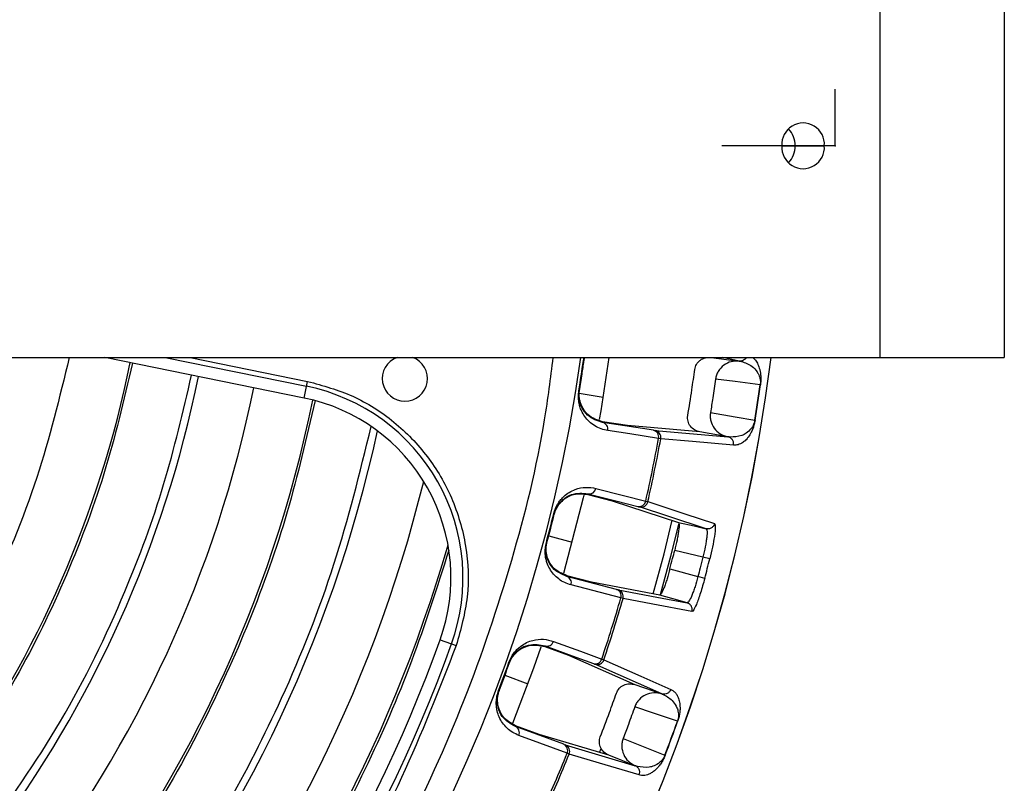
# Model space of a CAD drawing. Header units: millimetres. Extents: x -266 to 52, y 0 to 423.
# Tile 19 of 25: x -18 to 52, y 256 to 310. Entities that reach past the tile are written whole.
import ezdxf

# ---------------------------------------------------------------- set-up
doc = ezdxf.new("R2010")
doc.units = ezdxf.units.MM
doc.header["$PDSIZE"] = -1

msp = doc.modelspace()

# ---------------------------------------------------------------- linework, layer by layer
at = {"color": 7, "linetype": 'Continuous', "lineweight": 25}
for p, q in [((43.229, 286.029), (43.229, 316.029)), ((52.029, 316.029), (52.029, 286.029)), ((36.262, 301.029), (39.267, 301.029)), ((-70.471, 286.029), (52.029, 286.029)), ((2.391, 283.153), (-11.744, 286.029)), ((-7.462, 286.029), (2.562, 283.99)), ((-5.689, 286.029), (2.632, 284.336)), ((22.184, 285.784), (22.24, 286.029)), ((22.184, 285.784), (22.226, 285.778)), ((31.257, 286.029), (33.239, 285.775)), ((33.239, 285.775), (32.069, 286.029)), ((33.239, 285.775), (33.25, 285.773)), ((2.391, 283.153), (2.632, 284.336)), ((21.864, 283.674), (21.906, 283.667)), ((21.892, 283.5), (23.579, 283.225)), ((34.737, 284.087), (34.722, 284.089)), ((25.32, 281.197), (23.55, 281.47)), ((30.446, 280.751), (25.32, 281.197)), ((27.269, 280.853), (32.425, 280.405)), ((32.425, 280.405), (30.446, 280.751)), ((27.672, 280.271), (27.516, 280.295)), ((32.436, 280.403), (32.425, 280.405)), ((22.51, 276.364), (22.5, 276.321)), ((22.5, 276.321), (24.235, 275.88)), ((24.235, 275.88), (28.934, 274.345)), ((26.609, 275.85), (26.762, 275.811)), ((20.085, 274.954), (20.126, 274.944)), ((30.891, 273.889), (30.937, 273.816)), ((19.727, 273.378), (21.393, 272.94)), ((19.562, 272.921), (19.603, 272.91)), ((30.666, 271.888), (28.659, 272.356)), ((31.149, 271.766), (30.666, 271.888)), ((28.325, 271.058), (30.309, 270.499)), ((22.75, 270.107), (21.017, 270.558)), ((30.79, 270.373), (30.309, 270.499)), ((27.606, 269.183), (22.75, 270.107)), ((24.996, 268.948), (24.844, 268.987)), ((12.035, 266.022), (13.171, 265.614)), ((19.466, 265.582), (19.452, 265.541)), ((19.452, 265.541), (21.134, 264.927)), ((21.134, 264.927), (25.838, 262.843)), ((23.493, 264.657), (23.64, 264.602)), ((16.911, 264.425), (16.951, 264.411)), ((27.739, 262.191), (23.006, 264.287)), ((16.622, 263.503), (18.239, 262.909)), ((25.829, 262.846), (27.739, 262.191)), ((16.174, 262.423), (16.213, 262.408)), ((27.739, 262.191), (27.749, 262.187)), ((19.06, 259.301), (17.381, 259.925)), ((28.866, 260.237), (28.852, 260.242)), ((23.991, 257.833), (19.06, 259.301)), ((20.9, 258.572), (25.86, 257.095)), ((23.34, 258.026), (23.456, 258.323)), ((21.177, 257.92), (21.029, 257.975)), ((25.86, 257.095), (23.991, 257.833)), ((25.87, 257.091), (25.86, 257.095))]:
    msp.add_line(p, q, dxfattribs=at)
at = {"color": 7, "linetype": 'Continuous'}
for q in [(40.029, 305.042), (32.003, 301.029)]:
    msp.add_line((40.029, 301.029), q, dxfattribs=at)
at = {"color": 7, "linetype": 'Continuous', "lineweight": 25, "flags": 128}
for points in [[(22.218, 285.726), (22.222, 285.755), (22.226, 285.778)], [(24, 286.029), (23.415, 282.249), (23.305, 281.622)], [(34.722, 284.089), (32.949, 284.317), (31.557, 284.497)], [(21.906, 283.667), (21.91, 283.696), (21.914, 283.719)], [(31.197, 282.124), (32.958, 281.817), (34.341, 281.575)], [(23.55, 281.47), (23.546, 281.446), (23.543, 281.427)], [(27.152, 280.87), (25.131, 281.182), (23.543, 281.427)], [(27.516, 280.295), (25.481, 280.609), (23.908, 280.851)], [(30.446, 280.751), (30.441, 280.752), (30.437, 280.753)], [(32.833, 279.825), (29.915, 280.077), (27.672, 280.271)], [(23.071, 276.751), (25.038, 276.25), (26.609, 275.85)], [(22.212, 276.265), (22.17, 276.083), (20.785, 270.721)], [(22.51, 276.364), (24.492, 275.86), (26.049, 275.463)], [(26.762, 275.811), (29.385, 274.953), (31.489, 274.265)], [(30.891, 273.889), (28.243, 274.753), (26.163, 275.433)], [(27.135, 269.267), (27.902, 272.122), (28.484, 274.509)], [(28.931, 274.224), (28.37, 271.935), (27.639, 269.21)], [(28.934, 274.345), (30.03, 274.09), (30.891, 273.889)], [(21.017, 270.558), (21.01, 270.534), (21.005, 270.516)], [(24.539, 269.596), (22.56, 270.111), (21.005, 270.516)], [(24.844, 268.987), (22.85, 269.505), (21.31, 269.906)], [(24.654, 269.568), (27.39, 269.047), (29.54, 268.638)], [(29.883, 268.02), (27.121, 268.544), (24.996, 268.948)], [(29.54, 268.638), (28.457, 268.943), (27.606, 269.183)], [(29.615, 268.68), (29.54, 268.638), (29.54, 268.638), (29.54, 268.638)], [(19.158, 265.509), (18.639, 264.015), (17.162, 260.097)], [(19.466, 265.582), (21.387, 264.88), (22.896, 264.329)], [(20.063, 265.911), (21.97, 265.213), (23.493, 264.657)], [(23.64, 264.602), (26.267, 263.437), (28.376, 262.502)], [(28.852, 260.242), (27.161, 260.822), (25.833, 261.278)], [(17.381, 259.925), (17.373, 259.902), (17.366, 259.884)], [(20.788, 258.612), (18.872, 259.324), (17.366, 259.884)], [(21.029, 257.975), (19.099, 258.692), (17.607, 259.247)], [(25.003, 259.026), (26.666, 258.371), (27.972, 257.855)], [(26.143, 256.444), (23.336, 257.279), (21.177, 257.92)], [(23.991, 257.833), (23.986, 257.835), (23.982, 257.836)]]:
    msp.add_lwpolyline(points, dxfattribs=at)
at = {"color": 7, "linetype": 'Continuous', "lineweight": 25}
for centre, radius, start, end in [((37.765, 301.143), 1.507, 355.68349, 184.31651), ((35.492, 301.051), 1.709, 359.28159, 43.49997), ((37.765, 300.916), 1.507, 175.68349, 4.31651), ((35.492, 301.008), 1.709, 316.50003, 0.71841), ((-85.471, 301.029), 121.894, 187.06858, 352.93142), ((-85.471, 301.029), 121.889, 187.06888, 352.93112), ((-85.471, 301.029), 108.524, 187.94474, 352.05526), ((-85.471, 301.029), 77.077, 324.41683, 348.5), ((9.529, 284.529), 1.6, 110.36413, 69.63587), ((-85.471, 301.029), 108.729, 350.81526, 351.93958), ((-85.471, 301.029), 82.015, 323.06051, 348.5), ((-85.471, 301.029), 86.015, 322.08332, 348.5), ((-0.2, 270.414), 13.854, 340.25028, 78.5), ((-85.471, 301.029), 121.381, 350.77713, 351.97771), ((-85.471, 301.029), 121.395, 350.77713, 351.97771), ((-85.471, 301.029), 90.292, 320.91453, 348.49033), ((-0.2, 270.414), 13, 340.25028, 78.5), ((23.436, 280.956), 0.483, 347.46163, 77.20095), ((-85.471, 301.029), 95.229, 320.16133, 347.7489), ((27.045, 280.399), 0.483, 347.50751, 77.20381), ((27.181, 280.362), 0.499, 349.52357, 79.87366), ((-85.471, 301.029), 114.874, 347.33851, 349.60114), ((-85.471, 301.029), 115.031, 347.33606, 349.6036), ((-85.471, 301.029), 99.229, 319.44341, 346.12821), ((22.596, 276.839), 0.483, 259.74696, 349.479), ((26.135, 275.938), 0.483, 259.74411, 349.43336), ((26.275, 275.919), 0.499, 257.07469, 347.41614), ((-85.471, 301.029), 108.729, 345.01783, 346.1241), ((-85.471, 301.029), 108.771, 345.01783, 346.1241), ((-85.471, 301.029), 102.054, 318.77478, 343.91416), ((-85.471, 301.029), 120.235, 345.22804, 345.9139), ((20.851, 270.058), 0.483, 341.66294, 71.39498), ((24.385, 269.139), 0.483, 341.70857, 71.39782), ((24.517, 269.088), 0.499, 343.72578, 74.06724), ((-85.471, 301.029), 114.874, 341.5408, 343.80343), ((-85.471, 301.029), 115.031, 341.53834, 343.80588), ((-85.471, 301.029), 103.6, 289.74972, 340.25028), ((-85.471, 301.029), 104.454, 289.74972, 340.25028), ((19.6, 266.046), 0.483, 253.94099, 343.68031), ((23.029, 264.793), 0.483, 253.93813, 343.63443), ((23.167, 264.76), 0.499, 251.26828, 341.61834), ((-85.471, 301.029), 108.729, 339.20235, 340.32668), ((-85.471, 301.029), 108.771, 339.20235, 340.32668), ((17.166, 259.444), 0.483, 335.84873, 65.58804), ((-85.471, 301.029), 121.381, 339.16423, 340.3648), ((-85.471, 301.029), 121.395, 339.16423, 340.3648), ((20.589, 258.172), 0.483, 335.8946, 65.5909), ((20.715, 258.108), 0.499, 337.91067, 68.26076), ((-85.471, 301.029), 114.874, 335.72561, 337.98823), ((-85.471, 301.029), 115.031, 335.72315, 337.99069)]:
    msp.add_arc(centre, radius, start, end, dxfattribs=at)
for points, knots in [([(-85.471, 194.337), (-82.271, 194.421), (-75.764, 194.59), (-65.932, 195.992), (-55.985, 198.315), (-46.066, 201.693), (-36.335, 206.121), (-26.954, 211.594), (-18.089, 218.064), (-9.894, 225.452), (-2.506, 233.647), (3.965, 242.512), (9.435, 251.893), (13.876, 261.623), (17.205, 271.548), (19.257, 279.701), (19.862, 284.555), (20.046, 286.029)], [0, 0, 0, 0, 0.062943, 0.128004, 0.194999, 0.263694, 0.333813, 0.405038, 0.477022, 0.549391, 0.621759, 0.693743, 0.764969, 0.835088, 0.903783, 0.970777, 1, 1, 1, 1]), ([(-14.264, 286.029), (-14.962, 283.175), (-16.397, 277.303), (-19.923, 268.813), (-23.15, 263.504), (-24.763, 260.85)], [0, 0, 0, 0, 0.321094, 0.660547, 1, 1, 1, 1]), ([(-9.782, 285.63), (-10.4, 282.997), (-11.641, 277.717), (-14.56, 270.102), (-18.159, 262.784), (-21.187, 258.284), (-22.697, 256.041)], [0, 0, 0, 0, 0.24931, 0.5, 0.75069, 1, 1, 1, 1]), ([(21.906, 283.667), (21.968, 284.061), (22.08, 284.764), (22.181, 285.468), (22.226, 285.778)], [0, 0, 0, 0, 0.56, 1, 1, 1, 1]), ([(22.218, 285.726), (22.227, 285.781), (22.244, 285.886), (22.273, 285.983), (22.286, 286.029)], [0, 0, 0, 0, 0.522944, 1, 1, 1, 1]), ([(22.226, 285.778), (22.235, 285.838), (22.249, 285.926), (22.273, 286.004), (22.28, 286.029)], [0, 0, 0, 0, 0.681587, 1, 1, 1, 1]), ([(30.084, 285.18), (30.115, 285.303), (30.164, 285.495), (30.325, 285.709), (30.526, 285.889), (30.838, 286.04), (31.104, 286.035), (31.237, 286.032)], [0, 0, 0, 0, 0.238252, 0.369358, 0.500716, 0.750235, 1, 1, 1, 1]), ([(33.25, 285.773), (33.053, 285.773), (32.661, 285.772), (32.121, 285.503), (31.786, 285.138), (31.614, 284.784), (31.576, 284.593), (31.557, 284.497)], [0, 0, 0, 0, 0.250365, 0.49979, 0.749195, 0.874833, 1, 1, 1, 1]), ([(33.743, 286.029), (33.743, 286.029), (33.722, 285.966), (33.625, 285.876), (33.49, 285.8), (33.363, 285.769), (33.289, 285.771), (33.25, 285.773)], [0, 0, 0, 0, 0.001527, 0.338855, 0.623989, 0.800788, 1, 1, 1, 1]), ([(33.25, 285.773), (33.252, 285.773), (33.255, 285.772), (33.259, 285.772), (33.26, 285.771)], [0, 0, 0, 0, 0.499999, 1, 1, 1, 1]), ([(33.26, 285.771), (33.269, 285.769), (33.293, 285.764), (33.36, 285.752), (33.404, 285.744)], [0, 0, 0, 0, 0.354009, 1, 1, 1, 1]), ([(33.404, 285.744), (33.659, 285.658), (34.04, 285.529), (34.449, 285.121), (34.633, 284.796), (34.708, 284.55), (34.733, 284.37), (34.735, 284.244), (34.731, 284.159), (34.725, 284.112), (34.722, 284.089)], [0, 0, 0, 0, 0.506374, 0.758088, 0.883, 0.944303, 0.973771, 0.987488, 0.993875, 1, 1, 1, 1]), ([(34.184, 286.029), (34.189, 286.026), (34.259, 285.982), (34.357, 285.868), (34.476, 285.699), (34.56, 285.542), (34.629, 285.372), (34.687, 285.188), (34.727, 285.002), (34.752, 284.82), (34.766, 284.641), (34.769, 284.457), (34.756, 284.241), (34.743, 284.136), (34.737, 284.087)], [0, 0, 0, 0, 0.021692, 0.262448, 0.396742, 0.519341, 0.630367, 0.722269, 0.814525, 0.864811, 0.907024, 0.962616, 0.982721, 1, 1, 1, 1]), ([(29.588, 281.908), (29.687, 282.518), (29.863, 283.607), (30.016, 284.699), (30.084, 285.18)], [0, 0, 0, 0, 0.559999, 1, 1, 1, 1]), ([(-20.529, 251.763), (-18.569, 254.548), (-14.64, 260.133), (-10.473, 268.714), (-7.415, 276.955), (-6.199, 282.175), (-5.593, 284.778)], [0, 0, 0, 0, 0.279296, 0.560147, 0.780681, 1, 1, 1, 1]), ([(2.632, 284.336), (3.721, 284.035), (5.92, 283.427), (8.829, 281.552), (11.222, 279.092), (12.984, 276.083), (13.97, 272.683), (14.133, 269.059), (13.49, 266.755), (13.171, 265.614)], [0, 0, 0, 0, 0.138778, 0.280414, 0.420995, 0.559358, 0.706173, 0.854495, 1, 1, 1, 1]), ([(31.557, 284.497), (31.493, 284.053), (31.379, 283.262), (31.252, 282.472), (31.197, 282.124)], [0, 0, 0, 0, 0.559999, 1, 1, 1, 1]), ([(23.908, 280.851), (23.752, 280.884), (23.438, 280.951), (22.997, 281.165), (22.608, 281.458), (22.291, 281.814), (22.076, 282.177), (21.94, 282.525), (21.86, 282.854), (21.816, 283.234), (21.849, 283.533), (21.864, 283.674)], [0, 0, 0, 0, 0.1672206, 0.3357284, 0.4983192, 0.6321139, 0.7482769, 0.8152709, 0.874092, 0.9408708, 1, 1, 1, 1]), ([(23.543, 281.427), (23.178, 281.536), (22.633, 281.697), (22.109, 282.357), (21.918, 282.887), (21.877, 283.253), (21.881, 283.487), (21.898, 283.608), (21.906, 283.667)], [0, 0, 0, 0, 0.513824, 0.766382, 0.887902, 0.945467, 0.973036, 1, 1, 1, 1]), ([(23.55, 281.47), (23.185, 281.581), (22.636, 281.748), (22.112, 282.417), (21.922, 282.956), (21.884, 283.321), (21.891, 283.552), (21.906, 283.664), (21.914, 283.719)], [0, 0, 0, 0, 0.497301, 0.747796, 0.873525, 0.940465, 0.970628, 1, 1, 1, 1]), ([(3.163, 282.972), (2.552, 280.329), (1.328, 275.029), (-1.408, 267.314), (-5, 259.415), (-9.553, 251.456), (-13.456, 246.363), (-15.401, 243.826)], [0, 0, 0, 0, 0.185963, 0.372892, 0.560277, 0.780846, 1, 1, 1, 1]), ([(31.197, 282.124), (31.187, 282.027), (31.167, 281.833), (31.226, 281.447), (31.434, 281), (31.866, 280.583), (32.239, 280.465), (32.425, 280.405)], [0, 0, 0, 0, 0.125465, 0.251186, 0.500358, 0.750057, 1, 1, 1, 1]), ([(30.437, 280.753), (30.308, 280.79), (30.052, 280.864), (29.753, 281.143), (29.608, 281.447), (29.567, 281.71), (29.581, 281.842), (29.588, 281.908)], [0, 0, 0, 0, 0.25034, 0.499759, 0.749142, 0.874835, 1, 1, 1, 1]), ([(34.341, 281.575), (34.337, 281.552), (34.328, 281.506), (34.308, 281.423), (34.22, 281.16), (33.895, 280.735), (33.332, 280.409), (32.861, 280.394), (32.591, 280.386)], [0, 0, 0, 0, 0.006129, 0.01252, 0.026246, 0.116739, 0.493304, 1, 1, 1, 1]), ([(34.355, 281.573), (34.347, 281.524), (34.328, 281.42), (34.294, 281.279), (34.255, 281.145), (34.208, 281.007), (34.153, 280.869), (34.075, 280.702), (33.982, 280.537), (33.849, 280.345), (33.687, 280.16), (33.442, 279.959), (33.15, 279.82), (32.939, 279.823), (32.833, 279.825)], [0, 0, 0, 0, 0.011715, 0.02535, 0.042264, 0.063186, 0.091791, 0.125922, 0.188493, 0.250824, 0.366653, 0.500345, 0.750124, 1, 1, 1, 1]), ([(34.355, 281.573), (34.353, 281.573), (34.35, 281.573), (34.344, 281.574), (34.341, 281.575)], [0, 0, 0, 0, 0.559968, 1, 1, 1, 1]), ([(-12.969, 240.061), (-11.184, 242.301), (-7.604, 246.792), (-3.026, 254.123), (1.136, 262.286), (4.71, 271.286), (6.336, 277.862), (7.147, 281.139)], [0, 0, 0, 0, 0.185951, 0.372884, 0.560282, 0.78086, 1, 1, 1, 1]), ([(27.152, 280.87), (27.183, 280.865), (27.239, 280.856), (27.26, 280.854), (27.269, 280.853)], [0, 0, 0, 0, 0.559639, 1, 1, 1, 1]), ([(32.446, 280.402), (32.444, 280.402), (32.441, 280.403), (32.438, 280.403), (32.436, 280.404)], [0, 0, 0, 0, 0.500001, 1, 1, 1, 1]), ([(32.833, 279.825), (32.838, 279.888), (32.845, 279.985), (32.804, 280.11), (32.764, 280.183), (32.716, 280.245), (32.658, 280.303), (32.563, 280.367), (32.481, 280.39), (32.436, 280.403)], [0, 0, 0, 0, 0.242415, 0.371253, 0.501733, 0.564129, 0.671423, 0.819818, 1, 1, 1, 1]), ([(32.591, 280.386), (32.547, 280.391), (32.48, 280.4), (32.455, 280.401), (32.446, 280.402)], [0, 0, 0, 0, 0.64599, 1, 1, 1, 1]), ([(20.085, 274.954), (20.126, 275.089), (20.213, 275.376), (20.401, 275.708), (20.603, 275.979), (20.864, 276.246), (21.205, 276.497), (21.727, 276.743), (22.367, 276.87), (22.836, 276.79), (23.071, 276.751)], [0, 0, 0, 0, 0.058953, 0.125513, 0.184149, 0.250987, 0.367434, 0.501751, 0.750786, 1, 1, 1, 1]), ([(20.126, 274.944), (20.142, 275.002), (20.175, 275.119), (20.262, 275.336), (20.442, 275.656), (20.825, 276.069), (21.566, 276.471), (22.131, 276.407), (22.51, 276.364)], [0, 0, 0, 0, 0.027132, 0.054565, 0.111728, 0.232859, 0.48615, 1, 1, 1, 1]), ([(20.113, 274.893), (20.128, 274.946), (20.158, 275.055), (20.242, 275.27), (20.419, 275.59), (20.803, 276.012), (21.548, 276.424), (22.119, 276.362), (22.5, 276.321)], [0, 0, 0, 0, 0.0292879, 0.0593534, 0.1260251, 0.2513227, 0.501935, 1, 1, 1, 1]), ([(26.049, 275.463), (26.079, 275.456), (26.134, 275.442), (26.154, 275.435), (26.163, 275.433)], [0, 0, 0, 0, 0.55966, 1, 1, 1, 1]), ([(28.934, 274.345), (28.953, 274.31), (28.991, 274.24), (28.956, 273.847), (28.893, 273.441), (28.808, 272.982), (28.718, 272.604), (28.659, 272.356)], [0, 0, 0, 0, 0.250253, 0.499605, 0.630271, 0.757378, 1, 1, 1, 1]), ([(30.937, 273.816), (30.942, 273.786), (30.961, 273.677), (30.948, 273.384), (30.893, 272.974), (30.814, 272.514), (30.725, 272.135), (30.666, 271.888)], [0, 0, 0, 0, 0.110502, 0.40664, 0.562298, 0.713231, 1, 1, 1, 1]), ([(31.489, 274.265), (31.469, 274.205), (31.437, 274.113), (31.35, 274.013), (31.27, 273.949), (31.177, 273.904), (31.05, 273.869), (30.954, 273.881), (30.891, 273.889)], [0, 0, 0, 0, 0.2393789, 0.3682928, 0.4999618, 0.6316365, 0.7605665, 1, 1, 1, 1]), ([(31.489, 274.265), (31.515, 274.21), (31.566, 274.1), (31.494, 273.426), (31.349, 272.61), (31.216, 272.048), (31.149, 271.766)], [0, 0, 0, 0, 0.280377, 0.559712, 0.779882, 1, 1, 1, 1]), ([(21.017, 270.558), (20.664, 270.705), (20.135, 270.927), (19.681, 271.645), (19.547, 272.2), (19.547, 272.567), (19.577, 272.797), (19.603, 272.906), (19.616, 272.961)], [0, 0, 0, 0, 0.497302, 0.747797, 0.873526, 0.940464, 0.970627, 1, 1, 1, 1]), ([(12.65, 272.382), (11.81, 269.738), (10.125, 264.437), (6.787, 256.768), (2.627, 248.937), (-2.447, 241.061), (-6.641, 236.019), (-8.733, 233.504)], [0, 0, 0, 0, 0.18609, 0.372972, 0.560226, 0.780692, 1, 1, 1, 1]), ([(21.31, 269.906), (21.158, 269.955), (20.853, 270.052), (20.437, 270.31), (20.08, 270.639), (19.799, 271.026), (19.622, 271.409), (19.522, 271.77), (19.475, 272.105), (19.47, 272.488), (19.533, 272.782), (19.562, 272.921)], [0, 0, 0, 0, 0.167121, 0.335364, 0.497583, 0.631728, 0.748173, 0.815203, 0.874056, 0.940854, 1, 1, 1, 1]), ([(21.005, 270.516), (20.653, 270.66), (20.128, 270.876), (19.673, 271.585), (19.536, 272.132), (19.532, 272.5), (19.56, 272.732), (19.589, 272.851), (19.603, 272.91)], [0, 0, 0, 0, 0.513067, 0.766261, 0.887846, 0.945306, 0.972941, 1, 1, 1, 1]), ([(28.325, 271.058), (28.389, 271.3), (28.502, 271.732), (28.611, 272.165), (28.659, 272.356)], [0, 0, 0, 0, 0.56, 1, 1, 1, 1]), ([(30.666, 271.888), (30.6, 271.628), (30.483, 271.165), (30.362, 270.703), (30.309, 270.499)], [0, 0, 0, 0, 0.56, 1, 1, 1, 1]), ([(28.325, 271.058), (28.257, 270.812), (28.153, 270.437), (28.006, 269.994), (27.865, 269.607), (27.706, 269.247), (27.639, 269.204), (27.606, 269.183)], [0, 0, 0, 0, 0.242837, 0.37006, 0.500846, 0.750309, 1, 1, 1, 1]), ([(30.309, 270.499), (30.241, 270.254), (30.137, 269.879), (29.984, 269.438), (29.834, 269.052), (29.704, 268.79), (29.634, 268.703), (29.615, 268.68)], [0, 0, 0, 0, 0.286768, 0.437694, 0.593337, 0.889453, 1, 1, 1, 1]), ([(30.79, 270.373), (30.69, 270.018), (30.491, 269.308), (30.205, 268.532), (29.991, 268.081), (29.919, 268.041), (29.883, 268.02)], [0, 0, 0, 0, 0.27982, 0.559169, 0.779392, 1, 1, 1, 1]), ([(24.539, 269.596), (24.57, 269.588), (24.625, 269.574), (24.645, 269.57), (24.654, 269.568)], [0, 0, 0, 0, 0.559638, 1, 1, 1, 1]), ([(29.883, 268.02), (29.894, 268.082), (29.91, 268.179), (29.882, 268.308), (29.843, 268.403), (29.783, 268.487), (29.689, 268.578), (29.599, 268.615), (29.54, 268.638)], [0, 0, 0, 0, 0.239412, 0.368332, 0.5, 0.631669, 0.760589, 1, 1, 1, 1]), ([(16.911, 264.425), (16.966, 264.555), (17.081, 264.833), (17.303, 265.144), (17.532, 265.394), (17.818, 265.633), (18.182, 265.848), (18.726, 266.038), (19.375, 266.101), (19.834, 265.974), (20.063, 265.911)], [0, 0, 0, 0, 0.059047, 0.125735, 0.184462, 0.251412, 0.367628, 0.501624, 0.750271, 1, 1, 1, 1]), ([(13.171, 265.614), (11.942, 262.469), (9.463, 256.129), (4.565, 247.072), (-1.204, 238.414), (-7.869, 230.324), (-15.278, 222.969), (-23.309, 216.435), (-31.835, 210.809), (-40.739, 206.023), (-46.966, 203.593), (-50.055, 202.387)], [0, 0, 0, 0, 0.109606, 0.221, 0.3337, 0.44719, 0.560921, 0.672343, 0.78298, 0.89235, 1, 1, 1, 1]), ([(16.933, 264.361), (16.953, 264.413), (16.994, 264.518), (17.099, 264.723), (17.308, 265.024), (17.733, 265.406), (18.515, 265.74), (19.078, 265.621), (19.452, 265.541)], [0, 0, 0, 0, 0.029287, 0.059353, 0.126025, 0.251323, 0.501935, 1, 1, 1, 1]), ([(16.951, 264.411), (16.973, 264.467), (17.017, 264.58), (17.126, 264.788), (17.338, 265.088), (17.762, 265.46), (18.539, 265.785), (19.094, 265.664), (19.466, 265.582)], [0, 0, 0, 0, 0.027028, 0.054631, 0.112021, 0.233459, 0.486379, 1, 1, 1, 1]), ([(22.896, 264.329), (22.925, 264.318), (22.978, 264.298), (22.998, 264.29), (23.006, 264.287)], [0, 0, 0, 0, 0.560143, 1, 1, 1, 1]), ([(24.528, 262.243), (24.584, 262.358), (24.67, 262.536), (24.871, 262.713), (25.104, 262.849), (25.44, 262.934), (25.699, 262.875), (25.829, 262.846)], [0, 0, 0, 0, 0.238252, 0.369358, 0.500716, 0.750235, 1, 1, 1, 1]), ([(28.376, 262.502), (28.349, 262.444), (28.293, 262.327), (28.141, 262.21), (27.989, 262.165), (27.859, 262.16), (27.787, 262.177), (27.749, 262.187)], [0, 0, 0, 0, 0.24405, 0.499443, 0.71532, 0.849175, 1, 1, 1, 1]), ([(28.376, 262.502), (28.44, 262.471), (28.567, 262.41), (28.731, 262.248), (28.853, 262.06), (28.934, 261.867), (28.985, 261.697), (29.019, 261.517), (29.038, 261.324), (29.04, 261.135), (29.028, 260.951), (29.006, 260.773), (28.972, 260.592), (28.915, 260.383), (28.881, 260.283), (28.866, 260.237)], [0, 0, 0, 0, 0.167566, 0.336422, 0.499725, 0.590815, 0.673973, 0.749281, 0.811617, 0.874194, 0.908303, 0.936935, 0.974643, 0.98828, 1, 1, 1, 1]), ([(17.607, 259.247), (17.461, 259.31), (17.167, 259.438), (16.778, 259.737), (16.456, 260.102), (16.217, 260.515), (16.08, 260.914), (16.017, 261.282), (16.004, 261.62), (16.038, 262.002), (16.13, 262.288), (16.174, 262.423)], [0, 0, 0, 0, 0.167221, 0.335728, 0.498319, 0.632114, 0.748277, 0.815271, 0.874092, 0.940871, 1, 1, 1, 1]), ([(17.366, 259.884), (17.03, 260.064), (16.528, 260.332), (16.148, 261.084), (16.067, 261.641), (16.101, 262.008), (16.153, 262.236), (16.193, 262.351), (16.213, 262.408)], [0, 0, 0, 0, 0.513824, 0.766382, 0.887902, 0.945467, 0.973036, 1, 1, 1, 1]), ([(17.381, 259.925), (17.046, 260.107), (16.541, 260.381), (16.163, 261.141), (16.086, 261.707), (16.122, 262.073), (16.175, 262.298), (16.213, 262.405), (16.231, 262.457)], [0, 0, 0, 0, 0.497301, 0.747796, 0.873525, 0.940465, 0.970628, 1, 1, 1, 1]), ([(23.384, 259.139), (23.603, 259.716), (23.995, 260.747), (24.365, 261.786), (24.528, 262.243)], [0, 0, 0, 0, 0.559999, 1, 1, 1, 1]), ([(27.749, 262.187), (27.556, 262.226), (27.171, 262.305), (26.588, 262.15), (26.187, 261.859), (25.948, 261.548), (25.871, 261.368), (25.833, 261.278)], [0, 0, 0, 0, 0.250365, 0.49979, 0.749195, 0.874833, 1, 1, 1, 1]), ([(27.749, 262.187), (27.75, 262.186), (27.754, 262.185), (27.757, 262.184), (27.758, 262.183)], [0, 0, 0, 0, 0.499999, 1, 1, 1, 1]), ([(27.758, 262.183), (27.766, 262.179), (27.789, 262.169), (27.852, 262.144), (27.893, 262.127)], [0, 0, 0, 0, 0.354009, 1, 1, 1, 1]), ([(27.893, 262.127), (28.126, 261.992), (28.474, 261.789), (28.792, 261.307), (28.906, 260.951), (28.931, 260.695), (28.919, 260.514), (28.896, 260.391), (28.874, 260.308), (28.859, 260.263), (28.852, 260.242)], [0, 0, 0, 0, 0.506374, 0.758088, 0.883, 0.944303, 0.973771, 0.987488, 0.993875, 1, 1, 1, 1]), ([(25.833, 261.278), (25.681, 260.856), (25.41, 260.104), (25.128, 259.356), (25.003, 259.026)], [0, 0, 0, 0, 0.559999, 1, 1, 1, 1]), ([(23.982, 257.836), (23.864, 257.898), (23.628, 258.022), (23.391, 258.356), (23.31, 258.683), (23.323, 258.949), (23.363, 259.075), (23.384, 259.139)], [0, 0, 0, 0, 0.25034, 0.499759, 0.749142, 0.874835, 1, 1, 1, 1]), ([(25.003, 259.026), (24.974, 258.933), (24.915, 258.747), (24.895, 258.357), (25.01, 257.877), (25.349, 257.382), (25.69, 257.191), (25.86, 257.095)], [0, 0, 0, 0, 0.125465, 0.251186, 0.500358, 0.750057, 1, 1, 1, 1]), ([(20.788, 258.612), (20.818, 258.601), (20.871, 258.581), (20.891, 258.575), (20.9, 258.572)], [0, 0, 0, 0, 0.559639, 1, 1, 1, 1]), ([(27.972, 257.855), (27.964, 257.834), (27.946, 257.791), (27.909, 257.713), (27.77, 257.473), (27.366, 257.123), (26.749, 256.916), (26.285, 256.997), (26.019, 257.043)], [0, 0, 0, 0, 0.006129, 0.01252, 0.026246, 0.116739, 0.493304, 1, 1, 1, 1]), ([(27.986, 257.85), (27.968, 257.805), (27.929, 257.706), (27.866, 257.575), (27.801, 257.451), (27.728, 257.326), (27.646, 257.201), (27.536, 257.054), (27.411, 256.91), (27.243, 256.75), (27.047, 256.6), (26.766, 256.453), (26.452, 256.376), (26.246, 256.421), (26.143, 256.444)], [0, 0, 0, 0, 0.011715, 0.02535, 0.042264, 0.063186, 0.091791, 0.125922, 0.188493, 0.250824, 0.366653, 0.500345, 0.750124, 1, 1, 1, 1]), ([(27.986, 257.85), (27.984, 257.851), (27.981, 257.852), (27.975, 257.854), (27.972, 257.855)], [0, 0, 0, 0, 0.559968, 1, 1, 1, 1]), ([(26.143, 256.444), (26.16, 256.505), (26.187, 256.599), (26.172, 256.729), (26.147, 256.809), (26.113, 256.879), (26.067, 256.948), (25.988, 257.03), (25.912, 257.069), (25.87, 257.091)], [0, 0, 0, 0, 0.242415, 0.371253, 0.501733, 0.564129, 0.671423, 0.819818, 1, 1, 1, 1]), ([(25.88, 257.088), (25.878, 257.088), (25.875, 257.09), (25.872, 257.091), (25.871, 257.091)], [0, 0, 0, 0, 0.500001, 1, 1, 1, 1]), ([(26.019, 257.043), (25.977, 257.057), (25.913, 257.079), (25.889, 257.085), (25.88, 257.088)], [0, 0, 0, 0, 0.64599, 1, 1, 1, 1])]:
    msp.add_open_spline(points, degree=3, knots=knots, dxfattribs=at)
at = {"color": 7, "linetype": 'Continuous'}
msp.add_point((40.029, 301.029), dxfattribs=at)

doc.saveas('drawing.dxf')
